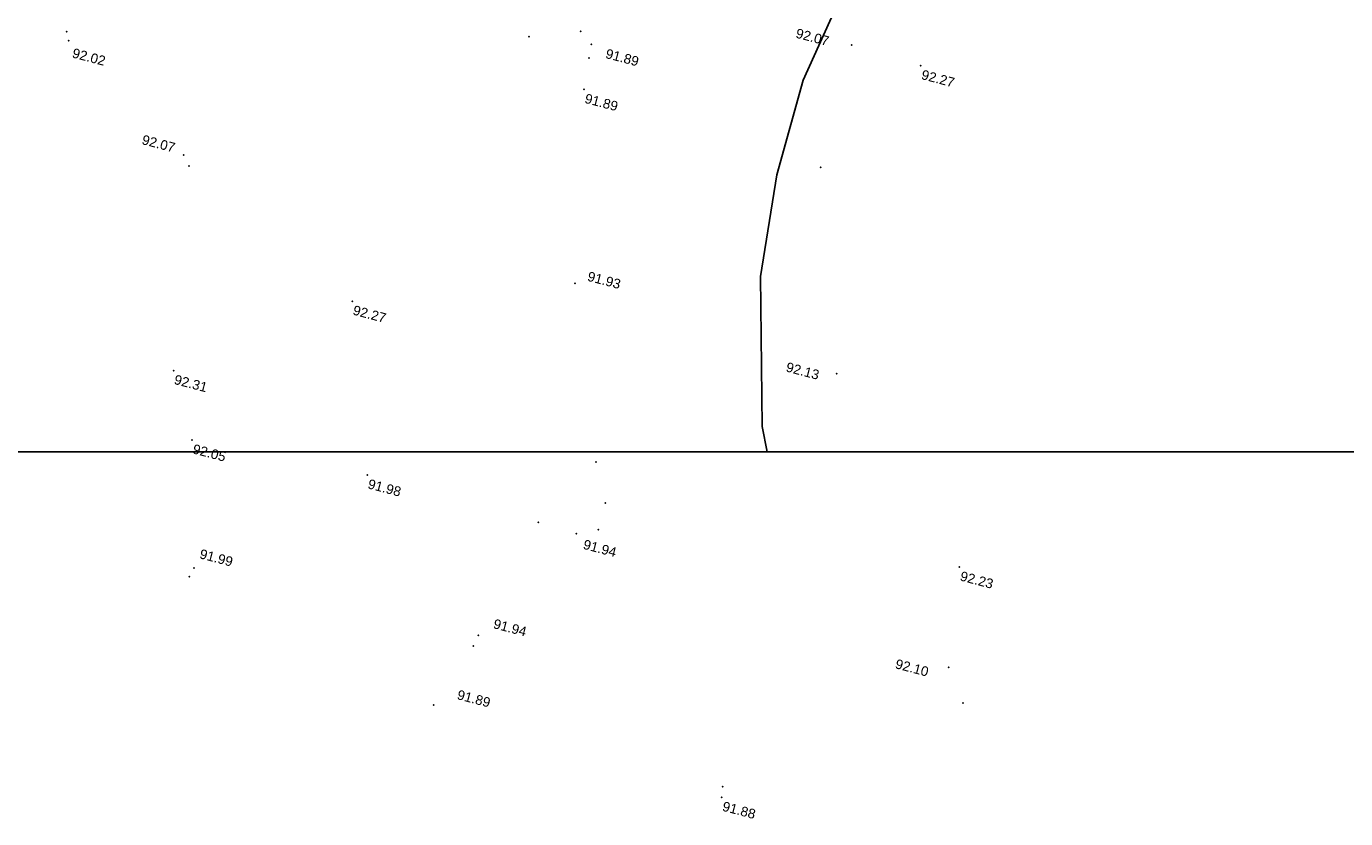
# Model space of a CAD drawing. Header units: centimetres. Extents: x 100159 to 224542, y -77011 to -2159.
# Tile 29 of 149: x 204721 to 208835, y -26326 to -23857. Entities that reach past the tile are written whole.
import ezdxf
from ezdxf.enums import TextEntityAlignment as Align
from ezdxf.xclip import XClip

# ---------------------------------------------------------------- set-up
doc = ezdxf.new("R2010")
doc.units = ezdxf.units.CM
doc.header["$XCLIPFRAME"] = 2
doc.linetypes.add('DASHDOT', pattern=[25.4, 12.7, -6.35, 0, -6.35])
doc.layers.get('0').update_dxf_attribs({"lineweight": 5})
for name, color, linetype in [('04-Pts-T', 7, 'Continuous'), ('04-Pts-T-Alt', 190, 'Continuous'), ('DDL-PLAN MASSE PAYSAGE', 7, 'Continuous')]:
    doc.layers.add(name, color=color, linetype=linetype)
doc.layers.add('24', color=7, linetype='Continuous', lineweight=15, true_color=0x99ad58)
doc.styles.get("Standard").update_dxf_attribs({"font": 'arial.ttf'})

# ---------------------------------------------------------------- blocks, each defined once
blk = doc.blocks.new('17.07 CADASTRE')
at = {"color": 0, "linetype": 'DASHDOT'}
blk.add_lwpolyline([(268.667, 138.333), (265.444, 141.333), (262.667, 144.778), (260.667, 148.778), (259.444, 153), (259.111, 156), (259.111, 158.889), (259.778, 163.222), (261.333, 167.444), (263.556, 171.222), (266.444, 174.556), (268.778, 176.444), (271.222, 178)], dxfattribs=at)
blk = doc.blocks.new('04-Pts-T')
at = {"color": 0}
blk.add_point((0, 0), dxfattribs=at)
at = {"layer": '04-Pts-T-Alt'}
blk.add_attdef('ALT', text='', height=0.15, dxfattribs=at).set_placement((0.1, -0.1), align=Align.TOP_LEFT)

msp = doc.modelspace()

# ---------------------------------------------------------------- hatches: boundary and pattern name
at = {"layer": '24', "true_color": 0x898989}
h = msp.add_hatch(dxfattribs=at)
h.set_pattern_fill('AR-SAND', color=252, angle=179.9995)
h.set_pattern_definition([(217.499484, (0.38, 29043.17), (1.59959, -48.941337), [0, -38.607999, 0, -43.179999, 0, -41.274999]), (187.499484, (0.38, 29043.17), (-44.952973, -71.682103), [0, -20.827999, 0, -34.797999, 0, -13.3349996]), (147.499483, (31.622, 29043.17), (-79.099236, -0.143005), [0, -12.6999996, 0, -45.7199986, 0, -59.689998]), (137.499483, (31.62, 29043.17), (-76.355844, -22.292243), [0, -6.35, 0, -29.971999, 0, -34.289999])])
edge = h.paths.add_edge_path()
edge.add_line((208786, -11169.3), (208776.8, -11086.3))
edge.add_line((208776.8, -11086.3), (208764.2, -10988.2))
edge.add_line((208764.2, -10988.2), (208749.9, -10890.9))
edge.add_line((208749.9, -10890.9), (208733.5, -10794.8))
edge.add_line((208733.5, -10794.8), (208714.7, -10700.1))
edge.add_line((208714.7, -10700.1), (208693.2, -10607.3))
edge.add_line((208693.2, -10607.3), (208668.8, -10516.8))
edge.add_line((208668.8, -10516.8), (208641.1, -10429.4))
edge.add_line((208641.1, -10429.4), (208609.9, -10345.9))
edge.add_line((208609.9, -10345.9), (208575.3, -10267.4))
edge.add_line((208575.3, -10267.4), (208537.4, -10195.1))
edge.add_line((208537.4, -10195.1), (208496.7, -10130.6))
edge.add_line((208496.7, -10130.6), (208454.5, -10075.4))
edge.add_line((208454.5, -10075.4), (208409.4, -10027.4))
edge.add_line((208409.4, -10027.4), (208358.6, -9983.4))
edge.add_line((208358.6, -9983.4), (208302.4, -9943.8))
edge.add_line((208302.4, -9943.8), (208241.2, -9909.1))
edge.add_line((208241.2, -9909.1), (208227.2, -9902.8))
edge.add_arc((207978.7, -10663.3), 800, 71.9019, 73.4606)
edge.add_line((208206.4, -9896.4), (208304.6, -12834.2))
edge.add_line((208304.6, -12834.2), (208300.4, -14543.9))
edge.add_line((208300.4, -14543.9), (208277.5, -16677.7))
edge.add_line((208277.5, -16677.7), (208228.3, -17152.2))
edge.add_line((208228.3, -17152.2), (208281.6, -18398.8))
edge.add_line((208281.6, -18398.8), (208001.5, -20372))
edge.add_line((208001.5, -20372), (207668.1, -21358.6))
edge.add_line((207668.1, -21358.6), (206774.5, -22345.2))
edge.add_line((206774.5, -22345.2), (204987.3, -22971.8))
edge.add_line((204987.3, -22971.8), (202093.2, -23611.8))
edge.add_line((202093.2, -23611.8), (199906, -23838.4))
edge.add_line((199906, -23838.4), (197745.4, -23918.4))
edge.add_line((197745.4, -23918.4), (196398.4, -23771.7))
edge.add_line((196398.4, -23771.7), (195384.8, -23478.4))
edge.add_line((195384.8, -23478.4), (193984.4, -23291.7))
edge.add_line((193984.4, -23291.7), (192717.4, -22851.7))
edge.add_line((192717.4, -22851.7), (192370.7, -22718.4))
edge.add_line((192370.7, -22718.4), (191593.9, -23134.9))
edge.add_line((191593.9, -23134.9), (192407.9, -23283.8))
edge.add_line((192407.9, -23283.8), (192989, -23674.7))
edge.add_line((192989, -23674.7), (193416.6, -23882.5))
edge.add_line((193416.6, -23882.5), (194814.9, -24180.6))
edge.add_line((194814.9, -24180.6), (196056.4, -24307.6))
edge.add_line((196056.4, -24307.6), (196391.6, -24387.7))
edge.add_line((196391.6, -24387.7), (201734.5, -24272.4))
edge.add_line((201734.5, -24272.4), (202764.4, -24149.2))
edge.add_line((202764.4, -24149.2), (203785, -23921.4))
edge.add_line((203785, -23921.4), (205074.2, -23461.6))
edge.add_line((205074.2, -23461.6), (206048, -23080.3))
edge.add_line((206048, -23080.3), (207360.2, -22537.5))
edge.add_line((207360.2, -22537.5), (207414.2, -22526.9))
edge.add_line((207414.2, -22526.9), (207959.8, -22078.1))
edge.add_line((207959.8, -22078.1), (208151.9, -21799.4))
edge.add_line((208151.9, -21799.4), (208319.6, -21424.5))
edge.add_line((208319.6, -21424.5), (208353.8, -21255.3))
edge.add_line((208353.8, -21255.3), (208488, -20079.7))
edge.add_line((208488, -20079.7), (208889.4, -15314))
edge.add_line((208889.4, -15314), (208799.8, -12135.9))
edge.add_line((208799.8, -12135.9), (208786, -11169.3))

# ---------------------------------------------------------------- block references
at = {"layer": '04-Pts-T'}
ref = msp.add_blockref('04-Pts-T', (204846.7, -23874.1, 9202), dxfattribs=dict(at, xscale=99.99999999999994, yscale=99.99999999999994, zscale=99.99999999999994, rotation=345.2074804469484))
ref.add_attrib('ALT', '92.02', dxfattribs={"layer": '04-Pts-T-Alt', "height": 30, "rotation": 345.2075}).set_placement((204869.4, -23924.5, 9202), align=Align.TOP_LEFT)
at = {"layer": '04-Pts-T', "xscale": 99.99999999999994, "yscale": 99.99999999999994, "zscale": 99.99999999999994, "rotation": 345.2074804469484}
for p in [(206288.3, -23889.1, 9189), (206449.7, -23872.9), (204852.8, -23901.2, 9203), (206483.1, -23913.4, 9188), (206475.2, -23956, 9189), (205211.7, -24257.9, 9207), (207198, -24296.2, 9208), (206496.9, -25214.8, 9195), (206526, -25342.2, 9195), (206317.5, -25402.8, 9194), (206435.9, -25438.3), (205243.7, -25545, 9199), (206130.7, -25755.2, 9192), (207641.9, -25966.2, 9207), (206892.8, -26226.4, 9188)]:
    msp.add_blockref('04-Pts-T', p, dxfattribs=at)
at = {"layer": '04-Pts-T'}
ref = msp.add_blockref('04-Pts-T', (207294.2, -23915.4, 9207), dxfattribs=dict(at, xscale=99.99999999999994, yscale=99.99999999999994, zscale=99.99999999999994, rotation=345.2074804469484))
ref.add_attrib('ALT', '92.07', dxfattribs={"layer": '04-Pts-T-Alt', "height": 30, "rotation": 345.2075}).set_placement((207125.6, -23862.7, 9207), align=Align.TOP_LEFT)
ref = msp.add_blockref('04-Pts-T', (206475.2, -23956, 9189), dxfattribs=dict(at, xscale=99.99999999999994, yscale=99.99999999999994, zscale=99.99999999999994, rotation=345.2074804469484))
ref.add_attrib('ALT', '91.89', dxfattribs={"layer": '04-Pts-T-Alt', "height": 30, "rotation": 345.2075}).set_placement((206532.4, -23926.2, 9189), align=Align.TOP_LEFT)
ref = msp.add_blockref('04-Pts-T', (207510, -23979.6, 9227), dxfattribs=dict(at, xscale=99.99999999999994, yscale=99.99999999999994, zscale=99.99999999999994, rotation=345.2074804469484))
ref.add_attrib('ALT', '92.27', dxfattribs={"layer": '04-Pts-T-Alt', "height": 30, "rotation": 345.2075}).set_placement((207517.1, -23991.8, 9227), align=Align.TOP_LEFT)
ref = msp.add_blockref('04-Pts-T', (206460.3, -24053.8, 9189), dxfattribs=dict(at, xscale=99.99999999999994, yscale=99.99999999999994, zscale=99.99999999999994, rotation=345.2074804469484))
ref.add_attrib('ALT', '91.89', dxfattribs={"layer": '04-Pts-T-Alt', "height": 30, "rotation": 345.2075}).set_placement((206467.4, -24066, 9189), align=Align.TOP_LEFT)
ref = msp.add_blockref('04-Pts-T', (205228.6, -24292.7, 9207), dxfattribs=dict(at, xscale=99.99999999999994, yscale=99.99999999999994, zscale=99.99999999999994, rotation=345.2074804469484))
ref.add_attrib('ALT', '92.07', dxfattribs={"layer": '04-Pts-T-Alt', "height": 30, "rotation": 345.2075}).set_placement((205086.6, -24194.5, 9207), align=Align.TOP_LEFT)
ref = msp.add_blockref('04-Pts-T', (206431.4, -24657.7, 9193), dxfattribs=dict(at, xscale=99.99999999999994, yscale=99.99999999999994, zscale=99.99999999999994, rotation=345.2074804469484))
ref.add_attrib('ALT', '91.93', dxfattribs={"layer": '04-Pts-T-Alt', "height": 30, "rotation": 345.2075}).set_placement((206476, -24620.3, 9193), align=Align.TOP_LEFT)
ref = msp.add_blockref('04-Pts-T', (205737.4, -24713.6, 9227), dxfattribs=dict(at, xscale=99.99999999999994, yscale=99.99999999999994, zscale=99.99999999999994, rotation=345.2074804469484))
ref.add_attrib('ALT', '92.27', dxfattribs={"layer": '04-Pts-T-Alt', "height": 30, "rotation": 345.2075}).set_placement((205744.5, -24725.8, 9227), align=Align.TOP_LEFT)
ref = msp.add_blockref('04-Pts-T', (207248.2, -24939.1, 9213), dxfattribs=dict(at, xscale=99.99999999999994, yscale=99.99999999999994, zscale=99.99999999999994, rotation=345.2074804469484))
ref.add_attrib('ALT', '92.13', dxfattribs={"layer": '04-Pts-T-Alt', "height": 30, "rotation": 345.2075}).set_placement((207095.1, -24903, 9213), align=Align.TOP_LEFT)
ref = msp.add_blockref('04-Pts-T', (205180, -24929.7, 9231), dxfattribs=dict(at, xscale=99.99999999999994, yscale=99.99999999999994, zscale=99.99999999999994, rotation=345.2074804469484))
ref.add_attrib('ALT', '92.31', dxfattribs={"layer": '04-Pts-T-Alt', "height": 30, "rotation": 345.2075}).set_placement((205187.1, -24941.9, 9231), align=Align.TOP_LEFT)
ref = msp.add_blockref('04-Pts-T', (205237.8, -25146, 9205), dxfattribs=dict(at, xscale=99.99999999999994, yscale=99.99999999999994, zscale=99.99999999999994, rotation=345.2074804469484))
ref.add_attrib('ALT', '92.05', dxfattribs={"layer": '04-Pts-T-Alt', "height": 30, "rotation": 345.2075}).set_placement((205244.9, -25158.2, 9205), align=Align.TOP_LEFT)
ref = msp.add_blockref('04-Pts-T', (205784.1, -25255, 9198), dxfattribs=dict(at, xscale=99.99999999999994, yscale=99.99999999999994, zscale=99.99999999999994, rotation=345.2074804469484))
ref.add_attrib('ALT', '91.98', dxfattribs={"layer": '04-Pts-T-Alt', "height": 30, "rotation": 345.2075}).set_placement((205791.2, -25267.2, 9198), align=Align.TOP_LEFT)
ref = msp.add_blockref('04-Pts-T', (206504.2, -25425.5, 9194), dxfattribs=dict(at, xscale=99.99999999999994, yscale=99.99999999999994, zscale=99.99999999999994, rotation=345.2074804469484))
ref.add_attrib('ALT', '91.94', dxfattribs={"layer": '04-Pts-T-Alt', "height": 30, "rotation": 345.2075}).set_placement((206462.7, -25455.8, 9194), align=Align.TOP_LEFT)
ref = msp.add_blockref('04-Pts-T', (205229.7, -25572.1, 9199), dxfattribs=dict(at, xscale=99.99999999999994, yscale=99.99999999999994, zscale=99.99999999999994, rotation=345.2074804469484))
ref.add_attrib('ALT', '91.99', dxfattribs={"layer": '04-Pts-T-Alt', "height": 30, "rotation": 345.2075}).set_placement((205266.5, -25485.2, 9199), align=Align.TOP_LEFT)
ref = msp.add_blockref('04-Pts-T', (207630.8, -25542.2, 9223), dxfattribs=dict(at, xscale=99.99999999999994, yscale=99.99999999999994, zscale=99.99999999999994, rotation=345.2074804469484))
ref.add_attrib('ALT', '92.23', dxfattribs={"layer": '04-Pts-T-Alt', "height": 30, "rotation": 345.2075}).set_placement((207637.9, -25554.4, 9223), align=Align.TOP_LEFT)
ref = msp.add_blockref('04-Pts-T', (206114.8, -25787.8, 9194), dxfattribs=dict(at, xscale=99.99999999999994, yscale=99.99999999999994, zscale=99.99999999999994, rotation=345.2074804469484))
ref.add_attrib('ALT', '91.94', dxfattribs={"layer": '04-Pts-T-Alt', "height": 30, "rotation": 345.2075}).set_placement((206182.5, -25703.1, 9194), align=Align.TOP_LEFT)
ref = msp.add_blockref('04-Pts-T', (207597.2, -25854.2, 9210), dxfattribs=dict(at, xscale=99.99999999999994, yscale=99.99999999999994, zscale=99.99999999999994, rotation=345.2074804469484))
ref.add_attrib('ALT', '92.10', dxfattribs={"layer": '04-Pts-T-Alt', "height": 30, "rotation": 345.2075}).set_placement((207435.9, -25828, 9210), align=Align.TOP_LEFT)
ref = msp.add_blockref('04-Pts-T', (205991.2, -25971.7, 9189), dxfattribs=dict(at, xscale=99.99999999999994, yscale=99.99999999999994, zscale=99.99999999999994, rotation=345.2074804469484))
ref.add_attrib('ALT', '91.89', dxfattribs={"layer": '04-Pts-T-Alt', "height": 30, "rotation": 345.2075}).set_placement((206069.6, -25924.2, 9189), align=Align.TOP_LEFT)
ref = msp.add_blockref('04-Pts-T', (206889.5, -26259.6, 9188), dxfattribs=dict(at, xscale=99.99999999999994, yscale=99.99999999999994, zscale=99.99999999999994, rotation=345.2074804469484))
ref.add_attrib('ALT', '91.88', dxfattribs={"layer": '04-Pts-T-Alt', "height": 30, "rotation": 345.2075}).set_placement((206896.6, -26271.9, 9188), align=Align.TOP_LEFT)
at = {"layer": 'DDL-PLAN MASSE PAYSAGE', "linetype": 'ByBlock'}
ref = msp.add_blockref('17.07 CADASTRE', (176094.2, -32944.9), dxfattribs=dict(at, xscale=106.2859075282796, yscale=106.2859075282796, zscale=106.2859075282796, rotation=344.5125640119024))
XClip(ref).set_block_clipping_path([(36.599704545, 85.9239172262), (419.7690201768, 192.095693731), (361.9471425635, 400.7723308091), (-21.2221730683, 294.6005543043)])

doc.saveas('drawing.dxf')
